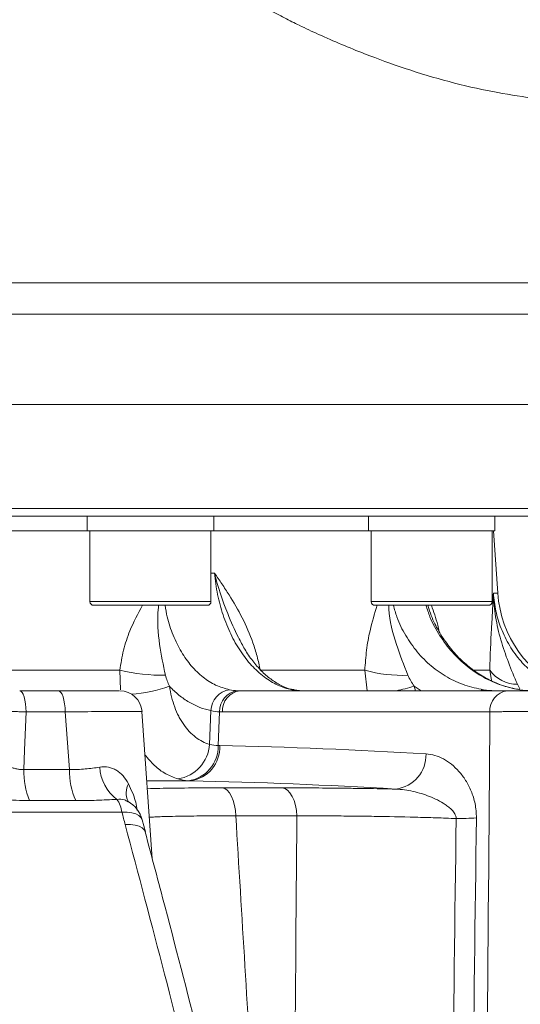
# Model space of a CAD drawing. Header units: millimetres. Extents: x 0 to 8410, y 0 to 5940.
# Tile 59 of 256: x 2217 to 2285, y 2337 to 2470. Entities that reach past the tile are written whole.
import ezdxf

# ---------------------------------------------------------------- set-up
doc = ezdxf.new("R2010")
doc.units = ezdxf.units.MM
doc.header["$LTSCALE"] = 10

msp = doc.modelspace()

# ---------------------------------------------------------------- linework, layer by layer
at = {"color": 8, "linetype": 'Continuous', "lineweight": 0}
for p, q in [((2131.454847, 2434.450764), (2325.641229, 2434.450764)), ((2325.0591, 2430.222172), (1992.150291, 2430.222172)), ((2158.705367, 2404.074761), (2305.205374, 2404.074761)), ((2242.953493, 2395.388904), (2243.427782, 2395.388904)), ((2280.912495, 2392.692271), (2281.51182, 2392.692271)), ((2226.683489, 2391.574758), (2227.302729, 2391.574758)), ((2227.302729, 2391.574758), (2242.953493, 2391.574758)), ((2264.481707, 2391.574758), (2266.864388, 2391.574758)), ((2266.864388, 2391.574758), (2280.751704, 2391.574758)), ((2272.333643, 2390.313763), (2272.118292, 2391.074765)), ((2210.628128, 2382.34033), (2230.694002, 2382.34033)), ((2230.812921, 2379.682261), (2230.694002, 2382.34033)), ((2249.570048, 2382.34033), (2263.630307, 2382.34033)), ((2263.938023, 2379.574764), (2263.630307, 2382.34033)), ((2278.29787, 2382.34033), (2280.435702, 2382.34033)), ((2280.640646, 2380.948979), (2280.435702, 2382.34033)), ((2270.261644, 2380.19729), (2270.435772, 2379.574764)), ((2271.194814, 2379.574764), (2270.261644, 2380.19729)), ((2284.145354, 2380.44368), (2284.490912, 2379.82488)), ((2253.813653, 2379.723194), (2254.139713, 2379.688743)), ((2281.09762, 2379.583213), (2280.98516, 2379.574764)), ((2223.361394, 2376.731771), (2218.099068, 2376.731771)), ((2223.936065, 2368.988443), (2223.361394, 2376.731771)), ((2242.776624, 2372.372899), (2242.954566, 2376.906398)), ((2243.926591, 2372.204828), (2244.113958, 2376.74171)), ((2280.438675, 2376.731771), (2244.50194, 2376.731771)), ((2217.810674, 2368.988443), (2223.936065, 2368.988443)), ((2240.164689, 2367.457602), (2234.422161, 2367.457602)), ((2244.448355, 2366.52157), (2252.477905, 2366.52157)), ((2224.785066, 2364.799577), (2218.57995, 2364.799577)), ((2230.987205, 2363.235894), (2209.047219, 2363.235894)), ((2254.491909, 2362.733293), (2246.289908, 2362.733293))]:
    msp.add_line(p, q, dxfattribs=at)
at = {"color": 7, "linetype": 'Continuous', "lineweight": 0}
for p, q in [((2320.173054, 2418.07476), (1996.448292, 2418.07476)), ((2304.205372, 2403.074759), (2158.705367, 2403.074759)), ((2226.318492, 2403.074759), (2226.318492, 2401.074755)), ((2243.318489, 2401.074755), (2243.318489, 2403.074759)), ((2264.116703, 2403.074759), (2264.116703, 2401.074755)), ((2281.116708, 2401.074755), (2281.116708, 2403.074759)), ((2193.932741, 2401.074755), (2226.318492, 2401.074755)), ((2226.318492, 2401.074755), (2226.965516, 2401.074755)), ((2226.683489, 2401.074755), (2226.683489, 2391.574758)), ((2226.965516, 2401.074755), (2243.318489, 2401.074755)), ((2242.953493, 2391.574758), (2242.953493, 2401.074755)), ((2243.318489, 2401.074755), (2264.116703, 2401.074755)), ((2264.116703, 2401.074755), (2266.6063, 2401.074755)), ((2264.481707, 2401.074755), (2264.481707, 2391.574758)), ((2266.6063, 2401.074755), (2281.116708, 2401.074755)), ((2280.751704, 2391.574758), (2280.751704, 2401.074755)), ((2281.51182, 2392.692271), (2280.92566, 2401.074755)), ((2227.764672, 2391.074765), (2227.18349, 2391.074765)), ((2242.453492, 2391.074765), (2227.764672, 2391.074765)), ((2267.21794, 2391.074765), (2264.981701, 2391.074765)), ((2280.251703, 2391.074765), (2267.21794, 2391.074765)), ((2217.244214, 2379.574764), (2222.430802, 2379.574764)), ((2246.862731, 2379.574764), (2282.799466, 2379.574764)), ((2235.062069, 2356.970567), (2233.673258, 2376.785982)), ((2234.135165, 2360.607426), (2233.700513, 2362.220551))]:
    msp.add_line(p, q, dxfattribs=at)
at = {"color": 8, "linetype": 'Continuous', "lineweight": 0, "flags": 128}
for points in [[(2217.244214, 2379.574764), (2217.405717, 2379.520881), (2217.561419, 2379.361186), (2217.705729, 2379.101414), (2217.833462, 2378.750879), (2217.940031, 2378.322187), (2218.021608, 2377.830732), (2218.075263, 2377.294171), (2218.099068, 2376.731771)], [(2222.430802, 2379.574764), (2222.606613, 2379.520881), (2222.776114, 2379.361186), (2222.933209, 2379.101414), (2223.072259, 2378.750879), (2223.188272, 2378.322187), (2223.277076, 2377.830732), (2223.335481, 2377.294171), (2223.361394, 2376.731771)], [(2279.590836, 2379.723194), (2279.333478, 2379.667643), (2279.162897, 2379.574764)], [(2218.099068, 2376.731771), (2217.907867, 2371.597502), (2217.810674, 2368.988443)], [(2246.289908, 2362.733293), (2246.238752, 2363.466445), (2246.123901, 2364.167261), (2245.949312, 2364.811692), (2245.720959, 2365.377623), (2245.446688, 2365.845639), (2245.13591, 2366.199675), (2244.799285, 2366.427604), (2244.448355, 2366.52157)], [(2254.491909, 2362.733293), (2254.435963, 2363.466445), (2254.310361, 2364.167261), (2254.119417, 2364.811692), (2253.869681, 2365.377623), (2253.569728, 2365.845639), (2253.229848, 2366.199675), (2252.861692, 2366.427604), (2252.477905, 2366.52157)], [(2233.689307, 2362.216416), (2233.547657, 2362.516056), (2233.259848, 2362.790677), (2232.842079, 2363.006833), (2232.3101, 2363.156396), (2231.683946, 2363.233718), (2230.987205, 2363.235894)], [(2234.109699, 2360.597696), (2233.987002, 2360.865328), (2233.706279, 2361.141931), (2233.290977, 2361.357796), (2232.757217, 2361.504536), (2232.125743, 2361.576449), (2231.421089, 2361.570749)]]:
    msp.add_lwpolyline(points, dxfattribs=at)
at = {"color": 7, "linetype": 'Continuous', "lineweight": 0}
for centre, radius, start, end in [((2296.974063, 2393.773503), 15.5, 184, 246.35499626), ((2227.183489, 2391.574759), 0.5, 180, 270), ((2242.453489, 2391.574759), 0.5, 270, 0), ((2264.981704, 2391.574759), 0.5, 180, 270), ((2280.251704, 2391.574759), 0.5, 270, 0), ((2230.693824, 2376.574754), 3.00001, 4.11793222, 89.99986449), ((2229.810539, 2361.239133), 4, 14.20417956, 59.88146277)]:
    msp.add_arc(centre, radius, start, end, dxfattribs=at)
at = {"color": 8, "linetype": 'Continuous', "lineweight": 0}
for centre, radius, start, end in [((2236.566076, 2407.585662), 25.91926, 256.90581191, 270.56821399), ((2268.621104, 2400.027397), 18.377714, 254.24241446, 272.53567554), ((2284.154789, 2385.038307), 4.594636, 215.95866107, 269.88234994), ((2231.152528, 2397.255646), 18.157871, 273.50569557, 290.04112576), ((2261.839467, 2407.83954), 28.896835, 282.00565864, 286.94518768), ((2245.900655, 2376.810475), 2.947651, 98.82947223, 178.13513463), ((2246.875879, 2376.840683), 2.763694, 97.09523841, 182.05230101), ((2247.198255, 2376.894463), 2.70122, 97.13527201, 183.45296376), ((2283.134991, 2376.894463), 2.70122, 97.13527201, 183.45296376), ((2237.684144, 2372.754526), 5.10676, 279.34599813, 355.71429614), ((2239.281484, 2372.080831), 4.646762, 277.23695995, 1.5291032), ((2239.597719, 2371.964779), 4.542698, 277.16972682, 2.91183885), ((2267.238369, 2370.944318), 4.626814, 277.20484709, 1.79102429), ((2227.843634, 2368.665903), 10.038142, 178.1586917, 202.65389209), ((2233.157659, 2368.677009), 9.226852, 178.06572865, 204.84932618), ((2233.892764, 2369.664508), 5.910979, 183.50583136, 232.55372286), ((2234.204844, 2365.870761), 2.646482, 152.79659026, 205.63952032), ((2227.133281, 2362.711771), 3.8894, 7.74455277, 35.52322994), ((2275.935638, 2403.428444), 41.036486, 269.96277403, 273.76024321)]:
    msp.add_arc(centre, radius, start, end, dxfattribs=at)
at = {"color": 7, "linetype": 'Continuous', "lineweight": 0}
for points, knots in [([(2342.739134, 2462.685394), (2343.448571, 2462.700124), (2345.588458, 2462.744554), (2348.567686, 2462.863004), (2351.868042, 2463.083691), (2354.528507, 2463.449894), (2355.911429, 2463.900117), (2356.510689, 2464.262051), (2356.819634, 2464.501276), (2357.091571, 2464.749467), (2357.330874, 2464.998856), (2357.484548, 2465.169732), (2357.82218, 2465.56965), (2358.283161, 2466.250312), (2358.671103, 2467.131595), (2358.903399, 2467.957524), (2359.019512, 2468.90245), (2358.984817, 2469.913992), (2358.691059, 2471.220146), (2358.045803, 2472.481445), (2357.047141, 2473.612544), (2356.346592, 2474.123739), (2355.542425, 2474.599822), (2354.680194, 2474.958437), (2353.745543, 2475.273262), (2352.618594, 2475.61334), (2351.203612, 2475.976069), (2349.645839, 2476.169288), (2348.214783, 2476.151775), (2346.835783, 2475.962513), (2345.581281, 2475.698069), (2344.290327, 2475.373759), (2342.905286, 2474.996756), (2341.293259, 2474.568286), (2339.399379, 2474.120569), (2337.046173, 2473.622455), (2334.150811, 2473.078828), (2330.748332, 2472.504966), (2327.088122, 2471.932396), (2323.414968, 2471.427018), (2319.824794, 2471.012592), (2316.328655, 2470.694784), (2312.790792, 2470.458745), (2309.022346, 2470.294584), (2304.842547, 2470.216469), (2300.183268, 2470.249146), (2294.93277, 2470.455652), (2289.938097, 2470.883592), (2285.656884, 2471.454494), (2282.505642, 2471.991623), (2279.705028, 2472.560501), (2276.879695, 2473.228067), (2273.665259, 2474.117791), (2270.288874, 2475.217176), (2267.01715, 2476.448011), (2264.112627, 2477.673586), (2261.530887, 2478.872447), (2259.333424, 2479.974345), (2257.323385, 2481.043476), (2255.184432, 2482.244148), (2252.591083, 2483.791604), (2249.473939, 2485.797803), (2246.04376, 2488.252839), (2242.714651, 2490.962122), (2239.868082, 2493.585404), (2237.686153, 2495.797459), (2236.10962, 2497.510497), (2234.613075, 2499.215345), (2232.813053, 2501.382063), (2230.390238, 2504.527855), (2227.571527, 2508.49287), (2224.55375, 2513.070406), (2220.502018, 2519.610713), (2215.622658, 2528.044274), (2210.506743, 2537.625945), (2205.971279, 2546.607729), (2201.909674, 2554.861944), (2197.829419, 2563.190893), (2193.781066, 2571.539533), (2189.900016, 2579.769911), (2186.356455, 2587.565258), (2183.165624, 2594.567764), (2180.312269, 2600.619184), (2178.108644, 2605.242515), (2176.457793, 2608.739637), (2175.096591, 2611.666891), (2173.533753, 2615.088737), (2171.703967, 2619.209076), (2170.004775, 2623.191223), (2168.58232, 2626.794919), (2167.47368, 2629.914096), (2166.484097, 2632.881876), (2165.520383, 2635.870698), (2164.739363, 2638.642947), (2164.120026, 2641.1314), (2163.689906, 2642.91221), (2163.380369, 2644.174252), (2163.166502, 2645.027606), (2162.972317, 2645.781944), (2162.788534, 2646.476564), (2162.576967, 2647.254295), (2162.287906, 2648.300595), (2161.899889, 2649.715558), (2161.457325, 2651.447756), (2161.089518, 2653.321379), (2160.864971, 2654.625841), (2160.752422, 2655.279669)], [0, 0, 0, 0, 0.0113170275, 0.0341357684, 0.0562509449, 0.0830062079, 0.108894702, 0.1148810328, 0.1195567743, 0.1229393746, 0.1241706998, 0.1251183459, 0.1258446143, 0.1282918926, 0.1300875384, 0.1321201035, 0.1337475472, 0.1360132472, 0.1394274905, 0.1440446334, 0.1469603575, 0.1514961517, 0.1580192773, 0.1665107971, 0.1768659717, 0.1880208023, 0.2025004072, 0.2145351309, 0.2243812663, 0.2323383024, 0.2398090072, 0.2471810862, 0.2557548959, 0.2651454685, 0.275884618, 0.2878599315, 0.3028276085, 0.3189410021, 0.3341501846, 0.3479789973, 0.3605552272, 0.3719824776, 0.382635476, 0.3938095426, 0.4056449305, 0.4181765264, 0.4316034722, 0.4459868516, 0.4549015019, 0.4623367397, 0.4683267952, 0.4745866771, 0.4820613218, 0.4907494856, 0.4982116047, 0.505118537, 0.511436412, 0.5168032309, 0.5211821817, 0.5263802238, 0.5330997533, 0.5413765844, 0.5512986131, 0.5614239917, 0.5699368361, 0.5767190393, 0.5816494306, 0.5850046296, 0.5913794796, 0.5998365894, 0.6105143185, 0.622478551, 0.6346970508, 0.6592271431, 0.6839761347, 0.702730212, 0.7217525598, 0.7408294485, 0.7597992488, 0.7785417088, 0.7961904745, 0.8117205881, 0.8251879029, 0.8367442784, 0.8428278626, 0.8487524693, 0.8564808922, 0.8659879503, 0.8769559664, 0.8844865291, 0.8926456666, 0.9016182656, 0.9105613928, 0.9220269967, 0.93259148, 0.9418809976, 0.9464565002, 0.9505623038, 0.9541923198, 0.95734671, 0.9604733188, 0.9649740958, 0.9720414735, 0.9806895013, 0.9903211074, 1, 1, 1, 1]), ([(2149.142054, 2652.712378), (2149.320136, 2651.74955), (2149.656095, 2649.933142), (2150.158918, 2647.575671), (2150.682575, 2645.702348), (2151.091526, 2644.236686), (2151.442957, 2642.933217), (2151.772975, 2641.633768), (2152.159302, 2640.074487), (2152.636825, 2638.131427), (2153.248215, 2635.684751), (2154.047242, 2632.763509), (2155.118931, 2629.399598), (2156.300326, 2625.87335), (2157.589468, 2622.230998), (2159.124785, 2618.374429), (2160.843027, 2614.358024), (2162.609574, 2610.385424), (2164.250104, 2606.793008), (2165.584578, 2603.918082), (2166.692051, 2601.555416), (2167.807294, 2599.192047), (2169.174607, 2596.309337), (2170.860834, 2592.759623), (2172.778364, 2588.698698), (2174.81961, 2584.293764), (2176.801284, 2579.960732), (2178.721169, 2575.751281), (2180.543854, 2571.779316), (2182.278708, 2568.056821), (2183.810494, 2564.812185), (2185.103496, 2562.100302), (2186.331279, 2559.544524), (2187.687461, 2556.741082), (2189.36038, 2553.308333), (2191.280896, 2549.392992), (2193.249401, 2545.404443), (2195.033156, 2541.828445), (2196.511193, 2538.89889), (2197.788275, 2536.395004), (2199.453225, 2533.164916), (2201.790969, 2528.714353), (2204.994278, 2522.813338), (2208.764704, 2516.146984), (2212.375685, 2510.083183), (2215.641435, 2504.927947), (2218.204946, 2501.109615), (2220.612841, 2497.746421), (2222.72246, 2494.980474), (2224.498114, 2492.782877), (2225.944004, 2491.080736), (2227.322622, 2489.520829), (2228.962721, 2487.740958), (2231.17815, 2485.473221), (2234.024664, 2482.778502), (2237.448466, 2479.851924), (2241.142331, 2477.060014), (2244.73685, 2474.656251), (2247.893623, 2472.750299), (2250.547656, 2471.269847), (2252.80075, 2470.089502), (2255.019545, 2468.986088), (2257.561242, 2467.791984), (2260.488332, 2466.509356), (2264.363741, 2464.936044), (2269.173316, 2463.190125), (2274.959892, 2461.433716), (2280.6657, 2460.132572), (2285.58833, 2459.342497), (2289.545547, 2458.895715), (2292.661521, 2458.644614), (2295.511128, 2458.486088), (2298.312747, 2458.389282), (2301.449979, 2458.3386), (2304.914807, 2458.336846), (2308.717875, 2458.399015), (2312.700387, 2458.546554), (2316.904089, 2458.80309), (2321.353788, 2459.206189), (2325.991592, 2459.766622), (2330.716269, 2460.45602), (2334.670487, 2461.093264), (2337.778966, 2461.637459), (2340.03224, 2462.076721), (2341.882947, 2462.477161), (2343.367382, 2462.829471), (2344.57669, 2463.139566), (2345.849323, 2463.484609), (2347.301844, 2463.879689), (2348.865844, 2464.254853), (2350.151704, 2464.407154), (2350.907618, 2464.241042), (2351.221665, 2463.976599), (2351.18645, 2463.882354), (2351.176842, 2463.856641)], [0, 0, 0, 0, 0.0151664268, 0.0286120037, 0.0374682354, 0.0450260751, 0.0522127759, 0.0592238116, 0.0671821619, 0.0777829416, 0.089676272, 0.102573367, 0.1157295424, 0.1279083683, 0.1392993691, 0.1504197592, 0.1615716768, 0.1727965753, 0.1827632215, 0.190462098, 0.1957888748, 0.2016224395, 0.2092854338, 0.2187508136, 0.2299040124, 0.2416017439, 0.2537021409, 0.2642141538, 0.274898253, 0.2851470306, 0.2938224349, 0.3008393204, 0.306924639, 0.3144030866, 0.323476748, 0.3347557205, 0.3462957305, 0.3561392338, 0.36421317, 0.3705574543, 0.3769311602, 0.391160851, 0.4080482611, 0.4274093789, 0.4490034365, 0.4611246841, 0.4730604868, 0.4833642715, 0.4920381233, 0.4991023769, 0.5045714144, 0.5088542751, 0.5148561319, 0.5229573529, 0.533040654, 0.5449483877, 0.5578992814, 0.5692064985, 0.5787163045, 0.5865017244, 0.5925851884, 0.5982265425, 0.6055998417, 0.6142357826, 0.6228003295, 0.6376626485, 0.6534516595, 0.6692944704, 0.6836641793, 0.6937442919, 0.7023019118, 0.7101076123, 0.7183042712, 0.72691658, 0.7382892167, 0.7503726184, 0.7634721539, 0.7782453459, 0.7948278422, 0.81336037, 0.8340237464, 0.8570181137, 0.8719665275, 0.8852771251, 0.8968221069, 0.9064697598, 0.9141002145, 0.921095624, 0.9328027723, 0.9460165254, 0.9608559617, 0.9775083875, 0.9938635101, 1, 1, 1, 1]), ([(2284.445568, 2379.761788), (2284.303822, 2379.775756), (2283.486678, 2379.85628), (2282.017161, 2380.314036), (2280.087578, 2381.127322), (2278.274715, 2382.259234), (2276.60375, 2383.644522), (2275.107946, 2385.26334), (2273.828905, 2387.098378), (2272.886434, 2388.790307), (2272.480916, 2389.911414), (2272.335193, 2390.314284)], [0, 0, 0, 0, 0.0273572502, 0.1577110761, 0.2878264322, 0.4171044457, 0.5456722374, 0.6738643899, 0.8012099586, 0.9285648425, 1, 1, 1, 1]), ([(2254.12236, 2379.728693), (2253.967744, 2379.749447), (2253.377212, 2379.828715), (2252.31492, 2380.29135), (2250.99003, 2381.098178), (2249.729368, 2382.202343), (2248.550301, 2383.556072), (2247.508237, 2385.059644), (2246.924534, 2386.213807), (2246.650836, 2386.754993)], [0, 0, 0, 0, 0.06101431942, 0.23303364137, 0.39670251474, 0.55623051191, 0.7092050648, 0.86364660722, 1, 1, 1, 1]), ([(2222.430802, 2379.574764), (2223.533052, 2379.574764), (2225.878137, 2379.574764), (2228.625479, 2379.574764), (2230.428964, 2379.574764), (2230.548302, 2379.574764), (2230.602867, 2379.574764)], [0, 0, 0, 0, 0.2377100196, 0.5057382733, 0.774008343, 1, 1, 1, 1]), ([(2255.039303, 2379.588175), (2254.977606, 2379.589263), (2254.646719, 2379.595099), (2254.370566, 2379.659627), (2254.145904, 2379.712123)], [0, 0, 0, 0, 0.1864583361, 1, 1, 1, 1]), ([(2282.799469, 2379.574759), (2283.092711, 2379.574759), (2283.419779, 2379.574759), (2283.960163, 2379.574759), (2284.149697, 2379.574759), (2284.539932, 2379.574759), (2284.74052, 2379.574759), (2285.358292, 2379.574759), (2285.791348, 2379.574759), (2286.701513, 2379.574759), (2287.162987, 2379.574759), (2287.864403, 2379.574759), (2288.099754, 2379.574759), (2288.573629, 2379.574759), (2288.812111, 2379.574759), (2289.516005, 2379.574759), (2289.975492, 2379.574759), (2290.650072, 2379.574759), (2290.873724, 2379.574759), (2291.308296, 2379.574759), (2291.519308, 2379.574759), (2292.134007, 2379.574759), (2292.519549, 2379.574759), (2292.879859, 2379.574759)], [0, 0, 0, 0, 0.125, 0.125, 0.1875, 0.1875, 0.25, 0.25, 0.375, 0.375, 0.5, 0.5, 0.5625, 0.5625, 0.625, 0.625, 0.75, 0.75, 0.8125, 0.8125, 0.875, 0.875, 1, 1, 1, 1]), ([(2234.400614, 2366.408172), (2235.514579, 2366.434286), (2237.800582, 2366.487874), (2241.326669, 2366.517651), (2243.672613, 2366.520596), (2244.448355, 2366.52157)], [0, 0, 0, 0, 0.3888135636, 0.7978968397, 1, 1, 1, 1]), ([(2252.477905, 2366.521575), (2253.640999, 2366.521575), (2254.836878, 2366.518051), (2257.291697, 2366.504159), (2258.550645, 2366.493791), (2260.486809, 2366.472915), (2261.140177, 2366.465065), (2262.463241, 2366.447509), (2263.132599, 2366.437799), (2265.136225, 2366.406243), (2266.475646, 2366.381861), (2267.818648, 2366.354031)], [0, 0, 0, 0, 0.25, 0.25, 0.5, 0.5, 0.625, 0.625, 0.75, 0.75, 1, 1, 1, 1]), ([(2253.892473, 2281.780153), (2252.982915, 2285.629693), (2250.549638, 2295.928107), (2246.480822, 2312.524178), (2241.691093, 2331.573682), (2237.563789, 2347.602001), (2234.998903, 2357.222108), (2234.099692, 2360.594775)], [0, 0, 0, 0, 0.1441784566, 0.3857108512, 0.6274669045, 0.8693954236, 1, 1, 1, 1])]:
    msp.add_open_spline(points, degree=3, knots=knots, dxfattribs=at)
at = {"color": 8, "linetype": 'Continuous', "lineweight": 0}
for points, knots in [([(2249.57005, 2382.34033), (2249.4554, 2382.976075), (2249.314416, 2383.600622), (2248.985538, 2384.829981), (2248.796854, 2385.436399), (2248.177037, 2387.201126), (2247.690358, 2388.314584), (2246.608192, 2390.453512), (2246.010565, 2391.480949), (2245.068688, 2392.972229), (2244.747126, 2393.461355), (2244.093796, 2394.430351), (2243.762821, 2394.909056), (2243.427781, 2395.388899)], [0, 0, 0, 0, 0.125, 0.125, 0.25, 0.25, 0.5, 0.5, 0.75, 0.75, 0.875, 0.875, 1, 1, 1, 1]), ([(2253.813654, 2379.723196), (2253.169516, 2379.852271), (2252.538321, 2380.062665), (2251.300667, 2380.639445), (2250.693118, 2381.006655), (2249.508296, 2381.901125), (2248.946099, 2382.416671), (2248.146282, 2383.28847), (2247.886965, 2383.595577), (2247.383088, 2384.243244), (2247.137795, 2384.58492), (2246.429764, 2385.654397), (2246.001723, 2386.414901), (2245.423137, 2387.624284), (2245.240914, 2388.038916), (2244.898044, 2388.891508), (2244.736777, 2389.331385), (2244.291052, 2390.673365), (2244.046812, 2391.588615), (2243.659899, 2393.458642), (2243.517222, 2394.413418), (2243.427781, 2395.388899)], [0, 0, 0, 0, 0.125, 0.125, 0.25, 0.25, 0.375, 0.375, 0.4375, 0.4375, 0.5, 0.5, 0.625, 0.625, 0.6875, 0.6875, 0.75, 0.75, 0.875, 0.875, 1, 1, 1, 1]), ([(2246.645002, 2386.752162), (2246.644011, 2386.754133), (2246.124686, 2387.787498), (2244.872345, 2390.605753), (2243.886781, 2393.545512), (2243.429914, 2395.380341), (2243.427782, 2395.388904)], [0, 0, 0, 0, 0.0007267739, 0.3808684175, 0.9971104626, 1, 1, 1, 1]), ([(2280.435699, 2382.34033), (2280.469976, 2384.398535), (2280.563479, 2386.215936), (2280.70782, 2388.752569), (2280.756713, 2389.564573), (2280.822336, 2390.751075), (2280.842974, 2391.141855), (2280.871238, 2391.724773), (2280.880212, 2391.918538), (2280.897144, 2392.305628), (2280.905152, 2392.500293), (2280.912492, 2392.692278)], [0, 0, 0, 0, 0.5, 0.5, 0.75, 0.75, 0.875, 0.875, 0.9375, 0.9375, 1, 1, 1, 1]), ([(2284.145356, 2380.443679), (2283.718957, 2381.441051), (2283.307975, 2382.423966), (2282.552912, 2384.404125), (2282.20936, 2385.401243), (2281.626621, 2387.434898), (2281.389136, 2388.466611), (2281.133186, 2390.035775), (2281.06439, 2390.562719), (2280.961795, 2391.624414), (2280.928114, 2392.159229), (2280.912492, 2392.692278)], [0, 0, 0, 0, 0.25, 0.25, 0.5, 0.5, 0.75, 0.75, 0.875, 0.875, 1, 1, 1, 1]), ([(2280.912495, 2392.692271), (2280.999932, 2391.886583), (2281.174808, 2390.275204), (2281.918912, 2387.889524), (2283.052692, 2385.611072), (2284.448559, 2383.62089), (2285.589833, 2382.577331), (2286.092072, 2382.118094)], [0, 0, 0, 0, 0.200132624, 0.400266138, 0.6155392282, 0.830811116, 1, 1, 1, 1]), ([(2230.694002, 2382.34033), (2230.838558, 2383.24369), (2231.131403, 2385.073729), (2232.133074, 2388.05483), (2233.143581, 2389.951772), (2233.741804, 2391.074765)], [0, 0, 0, 0, 0.2845547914, 0.5764549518, 1, 1, 1, 1]), ([(2235.924235, 2391.074765), (2235.906279, 2390.905347), (2235.712417, 2389.076232), (2235.942128, 2385.930067), (2236.538753, 2383.043487), (2236.823118, 2381.667677)], [0, 0, 0, 0, 0.0507155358, 0.547549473, 1, 1, 1, 1]), ([(2236.776813, 2391.074765), (2236.866354, 2390.548233), (2237.107792, 2389.128499), (2237.848107, 2386.99346), (2238.931309, 2384.764552), (2240.290483, 2382.855071), (2241.845639, 2381.356328), (2243.579137, 2380.242906), (2244.81927, 2379.898076), (2245.448208, 2379.723194)], [0, 0, 0, 0, 0.0882618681, 0.2379881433, 0.3920562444, 0.5418575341, 0.696017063, 0.8458340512, 1, 1, 1, 1]), ([(2263.630307, 2382.34033), (2263.694267, 2383.24369), (2263.823839, 2385.073729), (2264.371598, 2388.054827), (2264.945922, 2389.951771), (2265.285923, 2391.074765)], [0, 0, 0, 0, 0.2845550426, 0.5764554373, 1, 1, 1, 1]), ([(2266.870155, 2391.074765), (2266.873182, 2390.905347), (2266.905871, 2389.076234), (2267.755272, 2385.930066), (2268.89225, 2383.043486), (2269.43416, 2381.667677)], [0, 0, 0, 0, 0.0507155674, 0.5475494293, 1, 1, 1, 1]), ([(2267.480096, 2391.074765), (2267.62025, 2390.548211), (2268.00154, 2389.115705), (2269.0826, 2386.98363), (2270.630632, 2384.743751), (2272.529483, 2382.84939), (2274.690699, 2381.342536), (2277.061999, 2380.241453), (2278.747888, 2379.895948), (2279.590836, 2379.723194)], [0, 0, 0, 0, 0.0882833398, 0.2401774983, 0.3920706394, 0.5440472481, 0.6960242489, 0.8480114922, 1, 1, 1, 1]), ([(2284.487216, 2379.723194), (2283.652838, 2379.891971), (2281.95988, 2380.234419), (2279.558154, 2381.331518), (2277.317631, 2382.838318), (2275.339907, 2384.725153), (2273.669049, 2386.970433), (2272.476366, 2389.101445), (2272.020194, 2390.548176), (2271.854154, 2391.074765)], [0, 0, 0, 0, 0.1498320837, 0.3040100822, 0.4538246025, 0.6079979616, 0.7577358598, 0.9118193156, 1, 1, 1, 1]), ([(2272.583863, 2391.074765), (2272.887786, 2390.214243), (2273.283894, 2389.092708), (2273.578625, 2387.815273), (2273.647218, 2387.517977)], [0, 0, 0, 0, 0.7672707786, 1, 1, 1, 1]), ([(2237.375135, 2380.197283), (2237.447514, 2379.700882), (2237.543852, 2379.213747), (2237.780248, 2378.275136), (2237.919737, 2377.824658), (2238.240184, 2376.96037), (2238.421141, 2376.546559), (2238.724679, 2375.95423), (2238.831213, 2375.761721), (2239.051631, 2375.392307), (2239.165912, 2375.214593), (2239.520742, 2374.702038), (2239.77322, 2374.387685), (2240.310208, 2373.813991), (2240.597043, 2373.553205), (2241.483242, 2372.876218), (2242.111058, 2372.55713), (2242.776624, 2372.372897)], [0, 0, 0, 0, 0.125, 0.125, 0.25, 0.25, 0.375, 0.375, 0.4375, 0.4375, 0.5, 0.5, 0.625, 0.625, 0.75, 0.75, 1, 1, 1, 1]), ([(2242.954569, 2376.906398), (2241.934344, 2377.112721), (2240.957156, 2377.494563), (2239.787584, 2378.183592), (2239.556299, 2378.332121), (2239.099075, 2378.650982), (2238.8725, 2378.821842), (2238.205694, 2379.364145), (2237.780884, 2379.762787), (2237.375135, 2380.197283)], [0, 0, 0, 0, 0.5, 0.5, 0.625, 0.625, 0.75, 0.75, 1, 1, 1, 1]), ([(2218.099067, 2376.731767), (2217.843383, 2376.742409), (2217.584484, 2376.751834), (2217.060516, 2376.768351), (2216.792463, 2376.775499), (2216.266538, 2376.786942), (2216.009199, 2376.79126), (2215.505702, 2376.797105), (2215.258773, 2376.798599), (2214.79781, 2376.79861), (2214.580886, 2376.797174), (2214.174964, 2376.791333), (2213.990496, 2376.786973), (2213.663838, 2376.775621), (2213.519519, 2376.768541), (2213.278183, 2376.751886), (2213.181808, 2376.742409), (2213.110023, 2376.731767)], [0, 0, 0, 0, 0.125, 0.125, 0.25, 0.25, 0.375, 0.375, 0.5, 0.5, 0.625, 0.625, 0.75, 0.75, 0.875, 0.875, 1, 1, 1, 1]), ([(2233.639872, 2376.783613), (2233.63933, 2376.787306), (2233.637994, 2376.796403), (2233.152685, 2376.8039), (2232.251565, 2376.806499), (2230.960027, 2376.802494), (2229.315557, 2376.791883), (2226.89744, 2376.771491), (2224.739482, 2376.747251), (2223.361394, 2376.731771)], [0, 0, 0, 0, 0.0919046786, 0.2263624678, 0.3606015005, 0.494840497, 0.6289388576, 0.7630375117, 1, 1, 1, 1]), ([(2294.839234, 2376.731767), (2294.324338, 2376.74295), (2293.773428, 2376.752865), (2292.895172, 2376.765913), (2292.593704, 2376.769955), (2291.972878, 2376.777411), (2291.653399, 2376.780819), (2290.689812, 2376.789864), (2290.033513, 2376.794423), (2289.028196, 2376.799056), (2288.687609, 2376.800233), (2288.010845, 2376.80179), (2287.674724, 2376.802176), (2286.672968, 2376.802183), (2286.013875, 2376.800669), (2284.713903, 2376.794473), (2284.095268, 2376.789898), (2283.212673, 2376.78091), (2282.926078, 2376.777557), (2282.368488, 2376.770119), (2282.097646, 2376.76603), (2281.325378, 2376.752905), (2280.857878, 2376.742951), (2280.438676, 2376.731767)], [0, 0, 0, 0, 0.125, 0.125, 0.1875, 0.1875, 0.25, 0.25, 0.375, 0.375, 0.4375, 0.4375, 0.5, 0.5, 0.625, 0.625, 0.75, 0.75, 0.8125, 0.8125, 0.875, 0.875, 1, 1, 1, 1]), ([(2238.513461, 2367.715556), (2237.960503, 2367.921883), (2236.854593, 2368.334534), (2235.350334, 2369.434883), (2234.493002, 2370.457446), (2234.082496, 2370.947066)], [0, 0, 0, 0, 0.3426191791, 0.6852346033, 1, 1, 1, 1]), ([(2271.862923, 2371.088923), (2272.264898, 2371.064682), (2272.660798, 2370.993567), (2273.441217, 2370.763499), (2273.827167, 2370.603382), (2274.572285, 2370.203524), (2274.933231, 2369.963642), (2275.63159, 2369.402932), (2275.971048, 2369.079551), (2276.607728, 2368.360271), (2276.906429, 2367.96413), (2277.320238, 2367.306274), (2277.452415, 2367.076284), (2277.703461, 2366.591567), (2277.821423, 2366.338366), (2278.037361, 2365.813813), (2278.135798, 2365.541637), (2278.310401, 2364.974156), (2278.386924, 2364.676492), (2278.570745, 2363.768488), (2278.635054, 2363.139262), (2278.626875, 2362.480301)], [0, 0, 0, 0, 0.125, 0.125, 0.25, 0.25, 0.375, 0.375, 0.5, 0.5, 0.625, 0.625, 0.6875, 0.6875, 0.75, 0.75, 0.8125, 0.8125, 0.875, 0.875, 1, 1, 1, 1]), ([(2214.270998, 2369.858821), (2214.527706, 2369.824581), (2214.792236, 2369.744158), (2215.345918, 2369.550395), (2215.636797, 2369.435199), (2216.081751, 2369.276679), (2216.232299, 2369.225871), (2216.53992, 2369.133961), (2216.698482, 2369.092566), (2217.016574, 2369.027615), (2217.175555, 2369.004064), (2217.493816, 2368.978993), (2217.654106, 2368.977655), (2217.810673, 2368.988443)], [0, 0, 0, 0, 0.25, 0.25, 0.5, 0.5, 0.625, 0.625, 0.75, 0.75, 0.875, 0.875, 1, 1, 1, 1]), ([(2227.992845, 2369.303057), (2228.402893, 2369.370202), (2228.797553, 2369.366317), (2229.367785, 2369.257639), (2229.554496, 2369.203768), (2229.91377, 2369.063266), (2230.084279, 2368.97774), (2230.572143, 2368.679574), (2230.866029, 2368.425798), (2231.403489, 2367.815732), (2231.640762, 2367.46589), (2231.851089, 2367.080606)], [0, 0, 0, 0, 0.25, 0.25, 0.375, 0.375, 0.5, 0.5, 0.75, 0.75, 1, 1, 1, 1]), ([(2223.936061, 2368.988443), (2224.672143, 2368.973966), (2225.377059, 2368.999659), (2226.728403, 2369.113709), (2227.374853, 2369.201863), (2227.992845, 2369.303057)], [0, 0, 0, 0, 0.5, 0.5, 1, 1, 1, 1]), ([(2231.851092, 2367.080602), (2232.050345, 2366.66328), (2232.529216, 2365.660317), (2232.921632, 2364.405162), (2233.028294, 2363.564468), (2233.041732, 2363.458547)], [0, 0, 0, 0, 0.3837851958, 0.9223619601, 1, 1, 1, 1]), ([(2275.908978, 2362.391968), (2275.903299, 2362.505167), (2275.882813, 2362.613239), (2275.819327, 2362.821597), (2275.775725, 2362.922575), (2275.625292, 2363.204537), (2275.497479, 2363.371393), (2275.220065, 2363.675376), (2275.071212, 2363.811379), (2274.761612, 2364.064988), (2274.60069, 2364.182311), (2274.105039, 2364.514636), (2273.758129, 2364.709793), (2273.056986, 2365.060948), (2272.700279, 2365.217858), (2271.616236, 2365.644783), (2270.875308, 2365.872143), (2269.740501, 2366.127331), (2269.357303, 2366.197727), (2268.589741, 2366.303459), (2268.204804, 2366.339019), (2267.818648, 2366.354031)], [0, 0, 0, 0, 0.03125, 0.03125, 0.0625, 0.0625, 0.125, 0.125, 0.1875, 0.1875, 0.25, 0.25, 0.375, 0.375, 0.5, 0.5, 0.75, 0.75, 0.875, 0.875, 1, 1, 1, 1]), ([(2218.57995, 2364.799572), (2217.976654, 2364.799572), (2217.36682, 2364.814959), (2216.133294, 2364.872561), (2215.509962, 2364.914855), (2214.263377, 2365.012842), (2213.635134, 2365.069114), (2212.387782, 2365.170995), (2211.770455, 2365.217775), (2211.161948, 2365.233901)], [0, 0, 0, 0, 0.25, 0.25, 0.5, 0.5, 0.75, 0.75, 1, 1, 1, 1]), ([(2230.298789, 2364.971643), (2229.412754, 2364.921564), (2228.507494, 2364.877201), (2226.6679, 2364.816193), (2225.733618, 2364.799572), (2224.785063, 2364.799572)], [0, 0, 0, 0, 0.5, 0.5, 1, 1, 1, 1]), ([(2231.788217, 2364.650953), (2231.640002, 2364.749349), (2231.215566, 2365.031121), (2230.660209, 2364.99509), (2230.298786, 2364.971641)], [0, 0, 0, 0, 0.3492043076, 1, 1, 1, 1]), ([(2246.289908, 2362.733293), (2245.610627, 2362.737437), (2243.595633, 2362.749729), (2240.506508, 2362.739465), (2237.591253, 2362.687207), (2235.65922, 2362.623035), (2234.907558, 2362.571964), (2234.670608, 2362.555865)], [0, 0, 0, 0, 0.1377081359, 0.4084926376, 0.6871352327, 0.9013742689, 1, 1, 1, 1]), ([(2246.289908, 2362.733293), (2247.107481, 2349.280225), (2248.442293, 2327.316043), (2249.776185, 2305.351474), (2250.293067, 2296.840209)], [0, 0, 0, 0, 0.61250027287, 1, 1, 1, 1]), ([(2275.908978, 2362.391968), (2275.01451, 2362.426575), (2274.106674, 2362.458803), (2272.724268, 2362.503614), (2272.259117, 2362.517984), (2271.331992, 2362.545253), (2270.86893, 2362.558188), (2268.556086, 2362.619495), (2266.713624, 2362.657858), (2264.420376, 2362.693334), (2263.962222, 2362.699799), (2263.046927, 2362.711463), (2262.590671, 2362.716647), (2261.238644, 2362.730164), (2260.354745, 2362.736531), (2257.754098, 2362.748066), (2256.087894, 2362.745768), (2254.491909, 2362.733289)], [0, 0, 0, 0, 0.125, 0.125, 0.1875, 0.1875, 0.25, 0.25, 0.5, 0.5, 0.5625, 0.5625, 0.625, 0.625, 0.75, 0.75, 1, 1, 1, 1]), ([(2251.927464, 2280.025018), (2248.662214, 2293.840791), (2245.319862, 2307.549495), (2238.483924, 2334.735463), (2234.990627, 2348.211805), (2231.421087, 2361.570752)], [0, 0, 0, 0, 0.5, 0.5, 1, 1, 1, 1])]:
    msp.add_open_spline(points, degree=3, knots=knots, dxfattribs=at)
for points in [[(2236.823117, 2381.667671), (2236.961862, 2381.153435), (2237.150142, 2380.663753), (2237.375135, 2380.197283)], [(2269.434163, 2381.667671), (2269.663349, 2381.153435), (2269.94234, 2380.663753), (2270.261645, 2380.197283)], [(2245.44821, 2379.723196), (2245.823178, 2379.647903), (2246.185378, 2379.60123), (2246.534511, 2379.583215)], [(2246.534511, 2379.583215), (2246.643737, 2379.577579), (2246.753172, 2379.574759), (2246.862733, 2379.574759)], [(2254.986311, 2379.583215), (2254.580185, 2379.60123), (2254.189394, 2379.647903), (2253.813654, 2379.723196)], [(2244.113957, 2376.741715), (2243.738592, 2376.762926), (2243.351993, 2376.817892), (2242.954569, 2376.906398)], [(2244.50194, 2376.731767), (2244.372459, 2376.731767), (2244.243099, 2376.735084), (2244.113957, 2376.741715)], [(2279.684651, 2280.449382), (2279.949839, 2312.544721), (2280.201545, 2344.63889), (2280.438676, 2376.731767)], [(2242.776624, 2372.372897), (2243.170647, 2372.282379), (2243.554127, 2372.226406), (2243.926593, 2372.204828)], [(2243.926593, 2372.204828), (2243.995804, 2372.200003), (2244.065141, 2372.19691), (2244.134554, 2372.195552)], [(2244.134554, 2372.195552), (2253.387945, 2372.014502), (2262.630737, 2371.645672), (2271.862923, 2371.088923)], [(2239.866849, 2367.471086), (2239.422799, 2367.502518), (2238.971463, 2367.584085), (2238.513462, 2367.715551)], [(2240.164685, 2367.457594), (2240.0653, 2367.45957), (2239.965998, 2367.464068), (2239.866849, 2367.471086)], [(2267.818648, 2366.354031), (2258.611688, 2366.909224), (2249.393266, 2367.277051), (2240.164685, 2367.457594)], [(2231.421087, 2361.570752), (2231.272778, 2362.125797), (2231.12814, 2362.680845), (2230.987205, 2363.235899)], [(2253.882492, 2283.156072), (2254.094007, 2309.68212), (2254.297282, 2336.207866), (2254.491909, 2362.733289)], [(2274.907551, 2283.018725), (2275.247936, 2309.476965), (2275.58186, 2335.934723), (2275.908978, 2362.391968)], [(2278.626875, 2362.480301), (2278.298506, 2336.022226), (2277.963341, 2309.563637), (2277.621726, 2283.104567)]]:
    msp.add_open_spline(points, degree=3, dxfattribs=at)
at = {"color": 7, "linetype": 'Continuous', "lineweight": 0}
for points in [[(2279.590839, 2379.723196), (2280.099753, 2379.647903), (2280.602073, 2379.60123), (2281.09762, 2379.583215)], [(2286.044542, 2379.583215), (2285.515636, 2379.60123), (2284.996582, 2379.647903), (2284.487216, 2379.723196)]]:
    msp.add_open_spline(points, degree=3, dxfattribs=at)

doc.saveas('drawing.dxf')
